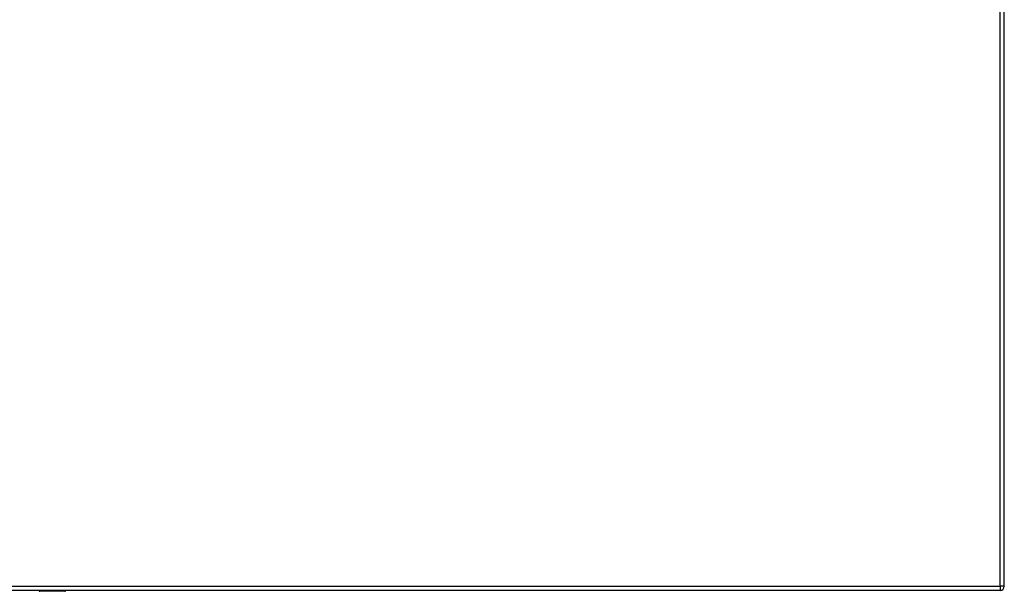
# Model space of a CAD drawing. Header units: inches. Extents: x 19 to 626, y 56 to 294.
# Tile 190 of 256: x 245 to 268, y 166 to 180. Entities that reach past the tile are written whole.
import ezdxf

# ---------------------------------------------------------------- set-up
doc = ezdxf.new("R2010")
doc.units = ezdxf.units.IN
doc.header["$MEASUREMENT"] = 0
doc.layers.add('Visible Edges(ANSI)', color=7, linetype='Continuous', lineweight=25)
doc.layers.add('Visible Tangent Edges(ANSI)', color=7, linetype='Continuous', lineweight=25)

msp = doc.modelspace()

# ---------------------------------------------------------------- linework, layer by layer
at = {"layer": 'Visible Edges(ANSI)'}
for p, q in [((267.995, 166.169), (267.995, 192.889)), ((267.896, 166.07), (202.291, 166.07)), ((245.274, 166.067), (245.274, 166.07)), ((245.88, 166.051), (245.29, 166.051))]:
    msp.add_line(p, q, dxfattribs=at)
for centre, radius, start, end in [((245.29, 166.067), 0.0157, 180, 270), ((245.88, 166.071), 0.0197, 270, 359.45), ((267.896, 166.169), 0.099, 270, 0)]:
    msp.add_arc(centre, radius, start, end, dxfattribs=at)
at = {"layer": 'Visible Tangent Edges(ANSI)'}
for p, q in [((267.896, 166.169), (267.896, 192.889)), ((202.291, 166.169), (267.896, 166.169)), ((245.29, 166.07), (245.29, 166.051)), ((245.88, 166.051), (245.88, 166.07)), ((267.896, 166.169), (267.896, 166.07)), ((267.995, 166.169), (267.896, 166.169))]:
    msp.add_line(p, q, dxfattribs=at)
at = {"layer": 'Visible Tangent Edges(ANSI)', "flags": 128}
for points in [[(245.598, 166.07), (245.599, 166.069), (245.6, 166.067), (245.601, 166.066), (245.603, 166.064), (245.606, 166.063), (245.608, 166.062), (245.611, 166.061), (245.614, 166.061), (245.618, 166.06), (245.621, 166.06), (245.625, 166.06), (245.629, 166.06), (245.632, 166.06), (245.636, 166.06), (245.64, 166.06), (245.643, 166.061), (245.646, 166.061), (245.649, 166.062), (245.652, 166.063), (245.654, 166.064), (245.656, 166.066), (245.658, 166.067), (245.659, 166.069), (245.66, 166.07)], [(245.64, 166.07), (245.639, 166.07), (245.638, 166.07), (245.637, 166.07), (245.636, 166.07), (245.636, 166.069), (245.635, 166.069), (245.634, 166.069), (245.633, 166.069), (245.632, 166.069), (245.631, 166.069), (245.63, 166.069), (245.629, 166.069), (245.628, 166.069), (245.627, 166.069), (245.626, 166.069), (245.625, 166.069), (245.624, 166.069), (245.623, 166.069), (245.622, 166.069), (245.621, 166.07), (245.62, 166.07), (245.619, 166.07), (245.618, 166.07), (245.617, 166.07)]]:
    msp.add_lwpolyline(points, dxfattribs=at)

doc.saveas('drawing.dxf')
